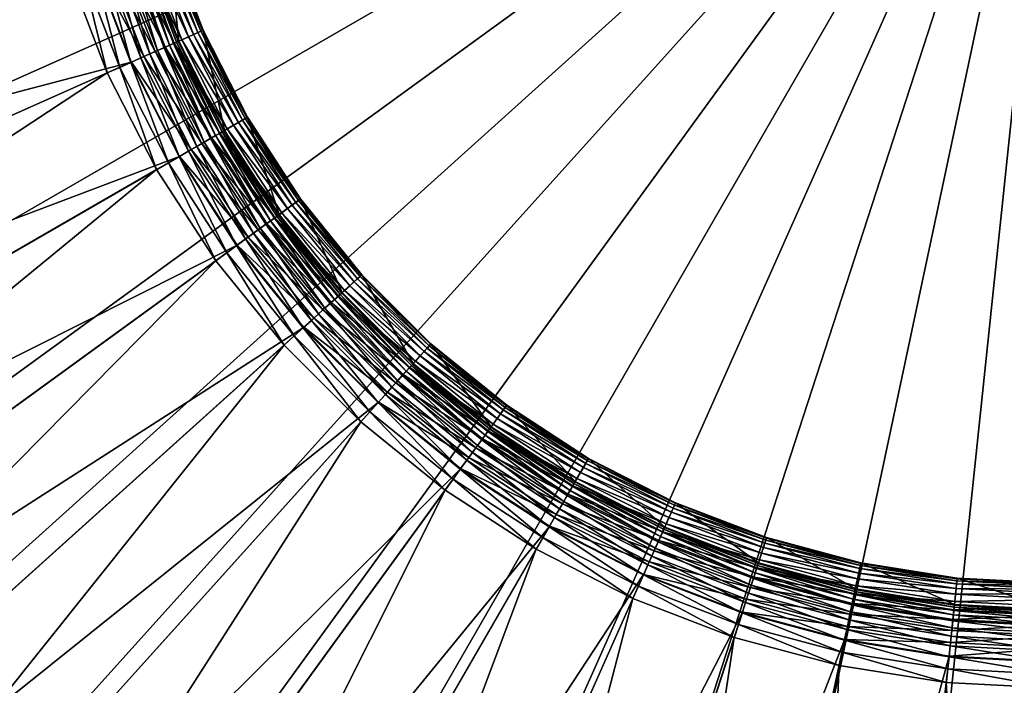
# Model space of a CAD drawing. Header units: millimetres. Extents: x -795 to 323, y 156 to 1273.
# Tile 6 of 32: x -353 to -242, y 598 to 673. Entities that reach past the tile are written whole.
import ezdxf

# ---------------------------------------------------------------- set-up
doc = ezdxf.new("R2010")
doc.units = ezdxf.units.MM
doc.layers.add('COUCHE_0', color=7, linetype='Continuous')
doc.layers.add('CYLINDRE01', color=7, linetype='Continuous')

msp = doc.modelspace()

# ---------------------------------------------------------------- meshes
at = {"layer": 'COUCHE_0'}
mesh = msp.add_polyface(dxfattribs=at)
corners = [(-349.91, 714.66, 1885.97), (-347.76, 702.91, 1902.31), (-349.29, 702.75, 1885.97), (-348.74, 714.66, 1935.26), (-349.98, 714.66, 1918.91), (-349.36, 702.74, 1918.91), (-351.37, 714.66, 1902.58), (-350.73, 702.6, 1902.58), (-352.9, 714.66, 1886.26), (-352.26, 702.44, 1886.26), (-559.57, 714.66, 516.26), (-557.8, 680.83, 516.26), (-556.6, 714.66, 515.82), (-349.93, 714.66, 1885.82), (-349.31, 702.75, 1885.82), (-554.84, 681.14, 515.82), (-348.84, 690.66, 1902.58), (-350.34, 690.35, 1886.26), (-552.5, 647.38, 516.26), (-347.44, 690.96, 1885.82), (-549.59, 647.99, 515.82), (-347.17, 678.52, 1886.26), (-543.73, 614.66, 516.26), (-344.35, 679.44, 1885.82), (-540.91, 615.57, 515.82), (-531.59, 583.03, 516.26), (-342.79, 667.09, 1886.26), (-340.08, 668.3, 1885.82), (-528.88, 584.24, 515.82), (-516.21, 552.85, 516.26), (-337.23, 656.19, 1886.26), (-334.66, 657.67, 1885.82), (-513.64, 554.34, 515.82), (-497.76, 524.44, 516.26), (-330.56, 645.92, 1886.26), (-495.36, 526.19, 515.82), (-328.16, 647.67, 1885.82), (-476.45, 498.12, 516.26), (-322.86, 636.41, 1886.26), (-474.24, 500.11, 515.82), (-320.66, 638.39, 1885.82), (-452.49, 474.17, 516.26), (-314.2, 627.75, 1886.26), (-312.22, 629.96, 1885.82), (-450.51, 476.37, 515.82), (-426.17, 452.85, 516.26), (-302.95, 622.45, 1885.82), (-424.43, 455.25, 515.82), (-292.94, 615.95, 1885.82), (-396.28, 436.97, 515.82)]
mesh.append_faces([[corners[k] for k in face] for face in [(0, 1, 2), (4, 7, 5), (6, 9, 7), (8, 11, 9), (12, 14, 15), (7, 17, 16), (9, 18, 17), (15, 19, 20), (17, 22, 21), (20, 23, 24), (21, 25, 26), (24, 27, 28), (26, 29, 30), (28, 31, 32), (30, 33, 34), (29, 35, 33), (32, 36, 35), (34, 37, 38), (33, 39, 37), (35, 40, 39), (38, 41, 42), (39, 43, 44), (44, 46, 47), (47, 48, 49)]], dxfattribs={"vtx0": -1})
mesh.append_faces([[corners[k] for k in face] for face in [(3, 4, 5), (4, 6, 7), (6, 8, 9), (8, 10, 11), (12, 13, 14), (5, 7, 16), (7, 9, 17), (9, 11, 18), (15, 14, 19), (16, 17, 21), (17, 18, 22), (20, 19, 23), (21, 22, 25), (24, 23, 27), (26, 25, 29), (28, 27, 31), (30, 29, 33), (32, 31, 36), (34, 33, 37), (33, 35, 39), (35, 36, 40), (38, 37, 41), (39, 40, 43), (42, 41, 45), (44, 43, 46)]], dxfattribs={"vtx2": -1})
mesh = msp.add_polyface(dxfattribs=at)
corners = [(-349.29, 702.75, 1885.97), (-347.76, 702.91, 1902.31), (-345.92, 691.29, 1902.31), (-347.42, 690.97, 1885.97), (-344.56, 691.57, 1918.67), (-346.38, 703.05, 1918.67), (-343.35, 691.83, 1935.04), (-345.15, 703.18, 1935.04), (-342.28, 692.06, 1951.42), (-344.06, 703.3, 1951.42), (-341.35, 692.26, 1967.81), (-343.11, 703.4, 1967.81), (-340.56, 692.43, 1984.21), (-343.48, 703.36, 2116.26), (-341.71, 692.18, 2066.26), (-341.71, 692.18, 2116.26), (-343.48, 703.36, 2066.26), (-341.78, 692.17, 2049.87), (-343.55, 703.35, 2049.87), (-341.99, 692.12, 2033.48), (-343.77, 703.33, 2033.48), (-342.35, 692.05, 2017.1), (-344.13, 703.29, 2017.1), (-342.85, 691.94, 2000.72), (-344.64, 703.24, 2000.72), (-343.49, 691.8, 1984.34), (-345.29, 703.17, 1984.34), (-344.28, 691.64, 1967.97), (-346.09, 703.08, 1967.97), (-347.03, 702.99, 1951.61), (-345.2, 691.44, 1951.61), (-348.12, 702.87, 1935.26), (-346.28, 691.21, 1935.26), (-349.36, 702.74, 1918.91), (-347.49, 690.95, 1918.91), (-348.84, 690.66, 1902.58), (-342.88, 679.92, 1902.31), (-344.33, 679.45, 1885.97), (-341.56, 680.35, 1918.67), (-340.37, 680.73, 1935.04), (-339.33, 681.07, 1951.42), (-339.89, 680.89, 2000.72), (-340.51, 680.69, 1984.34), (-341.28, 680.44, 1967.97), (-342.18, 680.15, 1951.61), (-343.22, 679.81, 1935.26), (-344.4, 679.42, 1918.91), (-345.72, 679, 1902.58), (-347.17, 678.52, 1886.26), (-338.66, 668.93, 1902.31), (-338.99, 668.79, 1935.26), (-340.12, 668.28, 1918.91), (-341.39, 667.72, 1902.58), (-342.79, 667.09, 1886.26), (-314.2, 627.75, 1886.26), (-426.17, 452.85, 516.26), (-304.69, 620.05, 1886.26)]
mesh.append_faces([[corners[k] for k in face] for face in [(0, 2, 3), (1, 4, 2), (5, 6, 4), (7, 8, 6), (9, 10, 8), (11, 12, 10), (13, 14, 15), (16, 17, 14), (18, 19, 17), (20, 21, 19), (22, 23, 21), (24, 25, 23), (26, 27, 25), (28, 30, 27), (29, 32, 30), (31, 34, 32), (33, 35, 34), (3, 36, 37), (2, 38, 36), (4, 39, 38), (25, 43, 42), (27, 44, 43), (30, 45, 44), (32, 46, 45), (34, 47, 46), (35, 48, 47), (46, 52, 51), (47, 53, 52), (54, 55, 56)]], dxfattribs={"vtx0": -1})
mesh.append_faces([[corners[k] for k in face] for face in [(0, 1, 2), (28, 29, 30), (29, 31, 32), (31, 33, 34), (3, 2, 36), (2, 4, 38), (4, 6, 39), (6, 8, 40), (21, 23, 41), (23, 25, 42), (25, 27, 43), (27, 30, 44), (30, 32, 45), (32, 34, 46), (34, 35, 47), (37, 36, 49), (44, 45, 50), (45, 46, 51), (46, 47, 52), (47, 48, 53)]], dxfattribs={"vtx2": -1})
mesh = msp.add_polyface(dxfattribs=at)
corners = [(-342.85, 691.94, 2000.72), (-340.51, 680.69, 1984.34), (-339.89, 680.89, 2000.72), (-344.33, 679.45, 1885.97), (-338.66, 668.93, 1902.31), (-340.06, 668.31, 1885.97), (-342.88, 679.92, 1902.31), (-341.56, 680.35, 1918.67), (-337.39, 669.5, 1918.67), (-340.37, 680.73, 1935.04), (-336.26, 670, 1935.04), (-339.33, 681.07, 1951.42), (-335.25, 670.45, 1951.42), (-338.43, 681.36, 1967.81), (-334.39, 670.84, 1967.81), (-337.66, 681.61, 1984.21), (-333.65, 671.16, 1984.21), (-337.04, 681.82, 2000.61), (-333.05, 671.43, 2000.61), (-336.55, 681.97, 2017.02), (-332.58, 671.64, 2017.02), (-336.2, 682.09, 2033.43), (-332.25, 671.79, 2033.43), (-335.99, 682.16, 2049.85), (-332.05, 671.88, 2049.85), (-335.92, 682.18, 2066.26), (-331.98, 671.91, 2066.26), (-335.92, 682.18, 2116.26), (-331.98, 671.91, 2116.26), (-338.78, 681.25, 2116.26), (-334.72, 670.69, 2116.26), (-338.78, 681.25, 2066.26), (-334.72, 670.69, 2066.26), (-338.85, 681.23, 2049.87), (-334.79, 670.66, 2049.87), (-339.05, 681.16, 2033.48), (-334.99, 670.57, 2033.48), (-339.4, 681.05, 2017.1), (-335.32, 670.42, 2017.1), (-335.79, 670.21, 2000.72), (-336.39, 669.94, 1984.34), (-341.28, 680.44, 1967.97), (-337.12, 669.62, 1967.97), (-342.18, 680.15, 1951.61), (-337.99, 669.23, 1951.61), (-338.99, 668.79, 1935.26), (-343.22, 679.81, 1935.26), (-340.12, 668.28, 1918.91), (-327.56, 661.77, 2017.02), (-327.24, 661.96, 2033.43), (-327.05, 662.07, 2049.85), (-326.99, 662.1, 2066.26), (-326.99, 662.1, 2116.26)]
mesh.append_faces([[corners[k] for k in face] for face in [(0, 1, 2), (3, 4, 5), (6, 8, 4), (7, 10, 8), (9, 12, 10), (11, 14, 12), (13, 16, 14), (15, 18, 16), (17, 20, 18), (19, 22, 20), (21, 24, 22), (23, 26, 24), (25, 28, 26), (27, 30, 28), (29, 32, 30), (31, 34, 32), (33, 36, 34), (35, 38, 36), (37, 39, 38), (2, 40, 39), (1, 42, 40), (41, 44, 42), (43, 45, 44), (46, 47, 45)]], dxfattribs={"vtx0": -1})
mesh.append_faces([[corners[k] for k in face] for face in [(6, 7, 8), (7, 9, 10), (9, 11, 12), (11, 13, 14), (13, 15, 16), (15, 17, 18), (17, 19, 20), (19, 21, 22), (21, 23, 24), (23, 25, 26), (25, 27, 28), (27, 29, 30), (29, 31, 32), (31, 33, 34), (33, 35, 36), (35, 37, 38), (37, 2, 39), (2, 1, 40), (1, 41, 42), (41, 43, 44), (18, 20, 48), (20, 22, 49), (22, 24, 50), (24, 26, 51), (26, 28, 52)]], dxfattribs={"vtx2": -1})
mesh = msp.add_polyface(dxfattribs=at)
corners = [(-340.06, 668.31, 1885.97), (-338.66, 668.93, 1902.31), (-333.32, 658.45, 1902.31), (-334.64, 657.68, 1885.97), (-337.39, 669.5, 1918.67), (-332.11, 659.14, 1918.67), (-336.26, 670, 1935.04), (-331.04, 659.76, 1935.04), (-335.25, 670.45, 1951.42), (-330.09, 660.31, 1951.42), (-334.39, 670.84, 1967.81), (-329.27, 660.79, 1967.81), (-333.65, 671.16, 1984.21), (-328.57, 661.19, 1984.21), (-333.05, 671.43, 2000.61), (-328, 661.52, 2000.61), (-331.98, 671.91, 2116.26), (-334.72, 670.69, 2116.26), (-329.58, 660.6, 2116.26), (-334.72, 670.69, 2066.26), (-329.58, 660.6, 2066.26), (-334.79, 670.66, 2049.87), (-329.65, 660.57, 2049.87), (-334.99, 670.57, 2033.48), (-329.84, 660.46, 2033.48), (-335.32, 670.42, 2017.1), (-330.15, 660.27, 2017.1), (-335.79, 670.21, 2000.72), (-330.6, 660.02, 2000.72), (-336.39, 669.94, 1984.34), (-331.16, 659.69, 1984.34), (-337.12, 669.62, 1967.97), (-331.86, 659.29, 1967.97), (-337.99, 669.23, 1951.61), (-332.68, 658.81, 1951.61), (-338.99, 668.79, 1935.26), (-333.63, 658.27, 1935.26), (-340.12, 668.28, 1918.91), (-334.7, 657.65, 1918.91), (-341.39, 667.72, 1902.58), (-335.9, 656.95, 1902.58), (-342.79, 667.09, 1886.26), (-337.23, 656.19, 1886.26), (-326.91, 648.58, 1902.31), (-328.15, 647.68, 1885.97), (-325.78, 649.39, 1918.67), (-326.31, 649.01, 1951.61), (-327.2, 648.37, 1935.26), (-328.2, 647.64, 1918.91), (-329.32, 646.82, 1902.58), (-330.56, 645.92, 1886.26)]
mesh.append_faces([[corners[k] for k in face] for face in [(0, 2, 3), (1, 5, 2), (4, 7, 5), (6, 9, 7), (8, 11, 9), (10, 13, 11), (12, 15, 13), (17, 20, 18), (19, 22, 20), (21, 24, 22), (23, 26, 24), (25, 28, 26), (27, 30, 28), (29, 32, 30), (31, 34, 32), (33, 36, 34), (35, 38, 36), (37, 40, 38), (39, 42, 40), (3, 43, 44), (38, 49, 48)]], dxfattribs={"vtx0": -1})
mesh.append_faces([[corners[k] for k in face] for face in [(0, 1, 2), (1, 4, 5), (4, 6, 7), (6, 8, 9), (8, 10, 11), (10, 12, 13), (12, 14, 15), (16, 17, 18), (17, 19, 20), (19, 21, 22), (21, 23, 24), (23, 25, 26), (25, 27, 28), (27, 29, 30), (29, 31, 32), (31, 33, 34), (33, 35, 36), (35, 37, 38), (37, 39, 40), (39, 41, 42), (3, 2, 43), (2, 5, 45), (32, 34, 46), (34, 36, 47), (36, 38, 48), (38, 40, 49), (40, 42, 50)]], dxfattribs={"vtx2": -1})
mesh = msp.add_polyface(dxfattribs=at)
corners = [(-333.05, 671.43, 2000.61), (-327.56, 661.77, 2017.02), (-328, 661.52, 2000.61), (-332.58, 671.64, 2017.02), (-327.24, 661.96, 2033.43), (-332.25, 671.79, 2033.43), (-327.05, 662.07, 2049.85), (-332.05, 671.88, 2049.85), (-326.99, 662.1, 2066.26), (-331.98, 671.91, 2066.26), (-326.99, 662.1, 2116.26), (-331.98, 671.91, 2116.26), (-329.58, 660.6, 2116.26), (-333.32, 658.45, 1902.31), (-325.78, 649.39, 1918.67), (-326.91, 648.58, 1902.31), (-332.11, 659.14, 1918.67), (-331.04, 659.76, 1935.04), (-324.78, 650.12, 1935.04), (-330.09, 660.31, 1951.42), (-323.89, 650.77, 1951.42), (-329.27, 660.79, 1967.81), (-323.12, 651.33, 1967.81), (-328.57, 661.19, 1984.21), (-322.47, 651.8, 1984.21), (-321.94, 652.19, 2000.61), (-321.53, 652.49, 2017.02), (-321.23, 652.7, 2033.43), (-321.05, 652.83, 2049.85), (-320.99, 652.88, 2066.26), (-320.99, 652.88, 2116.26), (-323.42, 651.11, 2116.26), (-329.58, 660.6, 2066.26), (-323.42, 651.11, 2066.26), (-329.65, 660.57, 2049.87), (-323.48, 651.07, 2049.87), (-329.84, 660.46, 2033.48), (-323.66, 650.94, 2033.48), (-330.15, 660.27, 2017.1), (-323.95, 650.73, 2017.1), (-330.6, 660.02, 2000.72), (-324.37, 650.43, 2000.72), (-331.16, 659.69, 1984.34), (-324.9, 650.04, 1984.34), (-331.86, 659.29, 1967.97), (-325.55, 649.57, 1967.97), (-326.31, 649.01, 1951.61), (-332.68, 658.81, 1951.61), (-327.2, 648.37, 1935.26), (-333.63, 658.27, 1935.26), (-328.2, 647.64, 1918.91), (-314.12, 644.28, 2049.85), (-314.07, 644.33, 2066.26), (-314.07, 644.33, 2116.26)]
mesh.append_faces([[corners[k] for k in face] for face in [(0, 1, 2), (3, 4, 1), (5, 6, 4), (7, 8, 6), (9, 10, 8), (11, 12, 10), (13, 14, 15), (16, 18, 14), (17, 20, 18), (19, 22, 20), (21, 24, 22), (23, 25, 24), (2, 26, 25), (1, 27, 26), (4, 28, 27), (6, 29, 28), (8, 30, 29), (10, 31, 30), (12, 33, 31), (32, 35, 33), (34, 37, 35), (36, 39, 37), (38, 41, 39), (40, 43, 41), (42, 45, 43), (44, 46, 45), (47, 48, 46), (49, 50, 48)]], dxfattribs={"vtx0": -1})
mesh.append_faces([[corners[k] for k in face] for face in [(16, 17, 18), (17, 19, 20), (19, 21, 22), (21, 23, 24), (23, 2, 25), (2, 1, 26), (1, 4, 27), (4, 6, 28), (6, 8, 29), (8, 10, 30), (10, 12, 31), (12, 32, 33), (32, 34, 35), (34, 36, 37), (36, 38, 39), (38, 40, 41), (40, 42, 43), (42, 44, 45), (27, 28, 51), (28, 29, 52), (29, 30, 53)]], dxfattribs={"vtx2": -1})
mesh = msp.add_polyface(dxfattribs=at)
corners = [(-335.9, 656.95, 1902.58), (-330.56, 645.92, 1886.26), (-329.32, 646.82, 1902.58), (-328.15, 647.68, 1885.97), (-326.91, 648.58, 1902.31), (-319.5, 639.43, 1902.31), (-320.64, 638.41, 1885.97), (-325.78, 649.39, 1918.67), (-318.47, 640.36, 1918.67), (-324.78, 650.12, 1935.04), (-317.55, 641.19, 1935.04), (-323.89, 650.77, 1951.42), (-316.73, 641.93, 1951.42), (-323.12, 651.33, 1967.81), (-316.03, 642.56, 1967.81), (-322.47, 651.8, 1984.21), (-315.43, 643.1, 1984.21), (-321.94, 652.19, 2000.61), (-314.94, 643.54, 2000.61), (-321.53, 652.49, 2017.02), (-314.56, 643.88, 2017.02), (-321.23, 652.7, 2033.43), (-314.29, 644.13, 2033.43), (-314.12, 644.28, 2049.85), (-321.05, 652.83, 2049.85), (-314.07, 644.33, 2066.26), (-320.99, 652.88, 2066.26), (-314.07, 644.33, 2116.26), (-320.99, 652.88, 2116.26), (-323.42, 651.11, 2116.26), (-316.3, 642.32, 2116.26), (-323.42, 651.11, 2066.26), (-316.3, 642.32, 2066.26), (-323.48, 651.07, 2049.87), (-316.35, 642.27, 2049.87), (-323.66, 650.94, 2033.48), (-316.52, 642.12, 2033.48), (-323.95, 650.73, 2017.1), (-316.79, 641.88, 2017.1), (-324.37, 650.43, 2000.72), (-317.17, 641.54, 2000.72), (-324.9, 650.04, 1984.34), (-317.65, 641.1, 1984.34), (-325.55, 649.57, 1967.97), (-318.25, 640.56, 1967.97), (-326.31, 649.01, 1951.61), (-318.96, 639.92, 1951.61), (-327.2, 648.37, 1935.26), (-319.77, 639.19, 1935.26), (-328.2, 647.64, 1918.91), (-320.69, 638.36, 1918.91), (-321.72, 637.43, 1902.58), (-322.86, 636.41, 1886.26), (-306.34, 636.49, 2049.85), (-306.29, 636.55, 2066.26), (-306.29, 636.55, 2116.26)]
mesh.append_faces([[corners[k] for k in face] for face in [(0, 1, 2), (3, 5, 6), (4, 8, 5), (7, 10, 8), (9, 12, 10), (11, 14, 12), (13, 16, 14), (15, 18, 16), (17, 20, 18), (19, 22, 20), (21, 23, 22), (24, 25, 23), (26, 27, 25), (28, 30, 27), (29, 32, 30), (31, 34, 32), (33, 36, 34), (35, 38, 36), (37, 40, 38), (39, 42, 40), (41, 44, 42), (43, 46, 44), (45, 48, 46), (47, 50, 48)]], dxfattribs={"vtx0": -1})
mesh.append_faces([[corners[k] for k in face] for face in [(3, 4, 5), (4, 7, 8), (7, 9, 10), (9, 11, 12), (11, 13, 14), (13, 15, 16), (15, 17, 18), (17, 19, 20), (19, 21, 22), (28, 29, 30), (29, 31, 32), (31, 33, 34), (33, 35, 36), (35, 37, 38), (37, 39, 40), (39, 41, 42), (41, 43, 44), (43, 45, 46), (45, 47, 48), (47, 49, 50), (49, 2, 51), (2, 1, 52), (22, 23, 53), (23, 25, 54), (25, 27, 55)]], dxfattribs={"vtx2": -1})
mesh = msp.add_polyface(dxfattribs=at)
corners = [(-328.2, 647.64, 1918.91), (-321.72, 637.43, 1902.58), (-320.69, 638.36, 1918.91), (-329.32, 646.82, 1902.58), (-322.86, 636.41, 1886.26), (-320.64, 638.41, 1885.97), (-319.5, 639.43, 1902.31), (-311.18, 631.11, 1902.31), (-312.21, 629.97, 1885.97), (-318.47, 640.36, 1918.67), (-310.25, 632.14, 1918.67), (-317.55, 641.19, 1935.04), (-309.42, 633.07, 1935.04), (-316.73, 641.93, 1951.42), (-308.69, 633.88, 1951.42), (-316.03, 642.56, 1967.81), (-308.05, 634.59, 1967.81), (-315.43, 643.1, 1984.21), (-307.51, 635.19, 1984.21), (-314.94, 643.54, 2000.61), (-307.07, 635.68, 2000.61), (-314.56, 643.88, 2017.02), (-306.73, 636.06, 2017.02), (-314.29, 644.13, 2033.43), (-306.48, 636.33, 2033.43), (-314.07, 644.33, 2116.26), (-316.3, 642.32, 2116.26), (-308.3, 634.32, 2116.26), (-306.29, 636.55, 2116.26), (-316.3, 642.32, 2066.26), (-308.3, 634.32, 2066.26), (-316.35, 642.27, 2049.87), (-308.34, 634.26, 2049.87), (-316.52, 642.12, 2033.48), (-308.49, 634.1, 2033.48), (-316.79, 641.88, 2017.1), (-308.74, 633.83, 2017.1), (-317.17, 641.54, 2000.72), (-309.08, 633.45, 2000.72), (-317.65, 641.1, 1984.34), (-309.52, 632.96, 1984.34), (-318.25, 640.56, 1967.97), (-310.06, 632.36, 1967.97), (-318.96, 639.92, 1951.61), (-310.69, 631.66, 1951.61), (-319.77, 639.19, 1935.26), (-311.42, 630.84, 1935.26), (-312.25, 629.92, 1918.91), (-313.18, 628.89, 1902.58), (-314.2, 627.75, 1886.26), (-303.79, 621.29, 1902.58), (-304.69, 620.05, 1886.26)]
mesh.append_faces([[corners[k] for k in face] for face in [(0, 1, 2), (3, 4, 1), (5, 7, 8), (6, 10, 7), (9, 12, 10), (11, 14, 12), (13, 16, 14), (15, 18, 16), (17, 20, 18), (19, 22, 20), (21, 24, 22), (25, 27, 28), (26, 30, 27), (29, 32, 30), (31, 34, 32), (33, 36, 34), (35, 38, 36), (37, 40, 38), (39, 42, 40), (41, 44, 42), (43, 46, 44), (45, 47, 46), (2, 48, 47), (1, 49, 48)]], dxfattribs={"vtx0": -1})
mesh.append_faces([[corners[k] for k in face] for face in [(5, 6, 7), (6, 9, 10), (9, 11, 12), (11, 13, 14), (13, 15, 16), (15, 17, 18), (17, 19, 20), (19, 21, 22), (21, 23, 24), (25, 26, 27), (26, 29, 30), (29, 31, 32), (31, 33, 34), (33, 35, 36), (35, 37, 38), (37, 39, 40), (39, 41, 42), (41, 43, 44), (43, 45, 46), (45, 2, 47), (2, 1, 48), (1, 4, 49), (47, 48, 50), (48, 49, 51)]], dxfattribs={"vtx2": -1})
mesh = msp.add_polyface(dxfattribs=at)
corners = [(-314.29, 644.13, 2033.43), (-306.34, 636.49, 2049.85), (-306.48, 636.33, 2033.43), (-314.12, 644.28, 2049.85), (-306.29, 636.55, 2066.26), (-314.07, 644.33, 2066.26), (-306.29, 636.55, 2116.26), (-312.21, 629.97, 1885.97), (-311.18, 631.11, 1902.31), (-302.03, 623.71, 1902.31), (-302.94, 622.47, 1885.97), (-310.25, 632.14, 1918.67), (-301.22, 624.83, 1918.67), (-309.42, 633.07, 1935.04), (-300.49, 625.83, 1935.04), (-308.69, 633.88, 1951.42), (-299.84, 626.72, 1951.42), (-308.05, 634.59, 1967.81), (-299.29, 627.49, 1967.81), (-307.51, 635.19, 1984.21), (-298.81, 628.14, 1984.21), (-307.07, 635.68, 2000.61), (-298.43, 628.67, 2000.61), (-306.73, 636.06, 2017.02), (-298.13, 629.09, 2017.02), (-297.91, 629.38, 2033.43), (-297.78, 629.56, 2049.85), (-297.74, 629.62, 2066.26), (-297.74, 629.62, 2116.26), (-308.3, 634.32, 2116.26), (-299.5, 627.19, 2116.26), (-308.3, 634.32, 2066.26), (-299.5, 627.19, 2066.26), (-308.34, 634.26, 2049.87), (-299.54, 627.13, 2049.87), (-308.49, 634.1, 2033.48), (-299.67, 626.96, 2033.48), (-308.74, 633.83, 2017.1), (-299.89, 626.66, 2017.1), (-309.08, 633.45, 2000.72), (-300.19, 626.25, 2000.72), (-309.52, 632.96, 1984.34), (-300.57, 625.72, 1984.34), (-310.06, 632.36, 1967.97), (-301.05, 625.07, 1967.97), (-310.69, 631.66, 1951.61), (-301.6, 624.3, 1951.61), (-311.42, 630.84, 1935.26), (-302.25, 623.41, 1935.26), (-312.25, 629.92, 1918.91), (-302.98, 622.41, 1918.91), (-303.79, 621.29, 1902.58), (-313.18, 628.89, 1902.58), (-304.69, 620.05, 1886.26)]
mesh.append_faces([[corners[k] for k in face] for face in [(0, 1, 2), (3, 4, 1), (5, 6, 4), (7, 9, 10), (8, 12, 9), (11, 14, 12), (13, 16, 14), (15, 18, 16), (17, 20, 18), (19, 22, 20), (21, 24, 22), (23, 25, 24), (2, 26, 25), (6, 30, 28), (29, 32, 30), (31, 34, 32), (33, 36, 34), (35, 38, 36), (37, 40, 38), (39, 42, 40), (41, 44, 42), (43, 46, 44), (45, 48, 46), (47, 50, 48), (49, 51, 50), (52, 53, 51)]], dxfattribs={"vtx0": -1})
mesh.append_faces([[corners[k] for k in face] for face in [(7, 8, 9), (8, 11, 12), (11, 13, 14), (13, 15, 16), (15, 17, 18), (17, 19, 20), (19, 21, 22), (21, 23, 24), (23, 2, 25), (2, 1, 26), (1, 4, 27), (4, 6, 28), (6, 29, 30), (29, 31, 32), (31, 33, 34), (33, 35, 36), (35, 37, 38), (37, 39, 40), (39, 41, 42), (41, 43, 44), (43, 45, 46), (45, 47, 48), (47, 49, 50)]], dxfattribs={"vtx2": -1})
mesh = msp.add_polyface(dxfattribs=at)
corners = [(-306.34, 636.49, 2049.85), (-297.74, 629.62, 2066.26), (-297.78, 629.56, 2049.85), (-306.29, 636.55, 2066.26), (-297.74, 629.62, 2116.26), (-302.94, 622.47, 1885.97), (-302.03, 623.71, 1902.31), (-292.17, 617.3, 1902.31), (-301.22, 624.83, 1918.67), (-291.47, 618.5, 1918.67), (-300.49, 625.83, 1935.04), (-290.85, 619.58, 1935.04), (-299.84, 626.72, 1951.42), (-290.3, 620.53, 1951.42), (-299.29, 627.49, 1967.81), (-289.83, 621.35, 1967.81), (-298.81, 628.14, 1984.21), (-289.42, 622.04, 1984.21), (-298.43, 628.67, 2000.61), (-289.1, 622.61, 2000.61), (-298.13, 629.09, 2017.02), (-288.84, 623.06, 2017.02), (-297.91, 629.38, 2033.43), (-288.66, 623.38, 2033.43), (-288.55, 623.57, 2049.85), (-288.51, 623.63, 2066.26), (-288.51, 623.63, 2116.26), (-299.5, 627.19, 2116.26), (-290.01, 621.03, 2116.26), (-299.5, 627.19, 2066.26), (-290.01, 621.03, 2066.26), (-299.54, 627.13, 2049.87), (-290.05, 620.97, 2049.87), (-299.67, 626.96, 2033.48), (-290.16, 620.78, 2033.48), (-299.89, 626.66, 2017.1), (-290.34, 620.46, 2017.1), (-300.19, 626.25, 2000.72), (-290.59, 620.02, 2000.72), (-300.57, 625.72, 1984.34), (-290.92, 619.45, 1984.34), (-301.05, 625.07, 1967.97), (-291.32, 618.75, 1967.97), (-301.6, 624.3, 1951.61), (-291.8, 617.93, 1951.61), (-302.25, 623.41, 1935.26), (-292.35, 616.98, 1935.26), (-279.18, 617.56, 2000.61), (-278.97, 618.03, 2017.02), (-278.83, 618.37, 2033.43), (-278.74, 618.57, 2049.85), (-278.71, 618.63, 2066.26), (-278.71, 618.63, 2116.26)]
mesh.append_faces([[corners[k] for k in face] for face in [(0, 1, 2), (3, 4, 1), (8, 11, 9), (10, 13, 11), (12, 15, 13), (14, 17, 15), (16, 19, 17), (18, 21, 19), (20, 23, 21), (22, 24, 23), (2, 25, 24), (1, 26, 25), (4, 28, 26), (27, 30, 28), (29, 32, 30), (31, 34, 32), (33, 36, 34), (35, 38, 36), (37, 40, 38), (39, 42, 40), (41, 44, 42)]], dxfattribs={"vtx0": -1})
mesh.append_faces([[corners[k] for k in face] for face in [(5, 6, 7), (6, 8, 9), (8, 10, 11), (10, 12, 13), (12, 14, 15), (14, 16, 17), (16, 18, 19), (18, 20, 21), (20, 22, 23), (22, 2, 24), (2, 1, 25), (1, 4, 26), (4, 27, 28), (27, 29, 30), (29, 31, 32), (31, 33, 34), (33, 35, 36), (35, 37, 38), (37, 39, 40), (39, 41, 42), (41, 43, 44), (43, 45, 46), (17, 19, 47), (19, 21, 48), (21, 23, 49), (23, 24, 50), (24, 25, 51), (25, 26, 52)]], dxfattribs={"vtx2": -1})
mesh = msp.add_polyface(dxfattribs=at)
corners = [(-302.94, 622.47, 1885.97), (-292.17, 617.3, 1902.31), (-292.93, 615.97, 1885.97), (-302.03, 623.71, 1902.31), (-291.47, 618.5, 1918.67), (-301.6, 624.3, 1951.61), (-292.35, 616.98, 1935.26), (-291.8, 617.93, 1951.61), (-302.25, 623.41, 1935.26), (-302.98, 622.41, 1918.91), (-292.97, 615.91, 1918.91), (-303.79, 621.29, 1902.58), (-293.66, 614.71, 1902.58), (-304.69, 620.05, 1886.26), (-294.43, 613.38, 1886.26), (-281.68, 611.96, 1902.31), (-282.3, 610.55, 1885.97), (-281.12, 613.22, 1918.67), (-290.85, 619.58, 1935.04), (-280.61, 614.36, 1935.04), (-290.3, 620.53, 1951.42), (-280.16, 615.36, 1951.42), (-289.83, 621.35, 1967.81), (-279.78, 616.23, 1967.81), (-289.42, 622.04, 1984.21), (-279.45, 616.96, 1984.21), (-279.18, 617.56, 2000.61), (-289.1, 622.61, 2000.61), (-278.97, 618.03, 2017.02), (-288.51, 623.63, 2116.26), (-290.01, 621.03, 2116.26), (-279.93, 615.89, 2116.26), (-290.01, 621.03, 2066.26), (-279.93, 615.89, 2066.26), (-290.05, 620.97, 2049.87), (-279.96, 615.83, 2049.87), (-290.16, 620.78, 2033.48), (-280.05, 615.63, 2033.48), (-290.34, 620.46, 2017.1), (-280.19, 615.29, 2017.1), (-290.59, 620.02, 2000.72), (-280.4, 614.83, 2000.72), (-290.92, 619.45, 1984.34), (-280.67, 614.22, 1984.34), (-291.32, 618.75, 1967.97), (-281, 613.49, 1967.97), (-281.38, 612.62, 1951.61), (-281.83, 611.62, 1935.26), (-282.33, 610.49, 1918.91), (-282.9, 609.23, 1902.58), (-283.52, 607.83, 1886.26)]
mesh.append_faces([[corners[k] for k in face] for face in [(0, 1, 2), (3, 4, 1), (5, 6, 7), (8, 10, 6), (9, 12, 10), (11, 14, 12), (2, 15, 16), (1, 17, 15), (4, 19, 17), (18, 21, 19), (20, 23, 21), (22, 25, 23), (24, 26, 25), (27, 28, 26), (30, 33, 31), (32, 35, 33), (34, 37, 35), (36, 39, 37), (38, 41, 39), (40, 43, 41), (42, 45, 43), (44, 46, 45), (7, 47, 46), (6, 48, 47), (10, 49, 48), (12, 50, 49)]], dxfattribs={"vtx0": -1})
mesh.append_faces([[corners[k] for k in face] for face in [(8, 9, 10), (9, 11, 12), (11, 13, 14), (2, 1, 15), (1, 4, 17), (4, 18, 19), (18, 20, 21), (20, 22, 23), (22, 24, 25), (29, 30, 31), (30, 32, 33), (32, 34, 35), (34, 36, 37), (36, 38, 39), (38, 40, 41), (40, 42, 43), (42, 44, 45), (44, 7, 46), (7, 6, 47), (6, 10, 48), (10, 12, 49), (12, 14, 50)]], dxfattribs={"vtx2": -1})
mesh = msp.add_polyface(dxfattribs=at)
corners = [(-288.84, 623.06, 2017.02), (-278.83, 618.37, 2033.43), (-278.97, 618.03, 2017.02), (-288.66, 623.38, 2033.43), (-278.74, 618.57, 2049.85), (-288.55, 623.57, 2049.85), (-278.71, 618.63, 2066.26), (-288.51, 623.63, 2066.26), (-278.71, 618.63, 2116.26), (-288.51, 623.63, 2116.26), (-279.93, 615.89, 2116.26), (-282.3, 610.55, 1885.97), (-281.68, 611.96, 1902.31), (-270.69, 607.74, 1902.31), (-271.17, 606.28, 1885.97), (-281.12, 613.22, 1918.67), (-270.27, 609.06, 1918.67), (-280.61, 614.36, 1935.04), (-269.88, 610.24, 1935.04), (-280.16, 615.36, 1951.42), (-269.54, 611.28, 1951.42), (-279.78, 616.23, 1967.81), (-269.25, 612.19, 1967.81), (-279.45, 616.96, 1984.21), (-269, 612.95, 1984.21), (-279.18, 617.56, 2000.61), (-268.8, 613.58, 2000.61), (-268.64, 614.06, 2017.02), (-268.53, 614.41, 2033.43), (-268.46, 614.62, 2049.85), (-268.44, 614.69, 2066.26), (-268.44, 614.69, 2116.26), (-269.36, 611.84, 2116.26), (-279.93, 615.89, 2066.26), (-269.36, 611.84, 2066.26), (-279.96, 615.83, 2049.87), (-269.38, 611.77, 2049.87), (-280.05, 615.63, 2033.48), (-269.45, 611.56, 2033.48), (-280.19, 615.29, 2017.1), (-269.57, 611.21, 2017.1), (-280.4, 614.83, 2000.72), (-269.72, 610.73, 2000.72), (-280.67, 614.22, 1984.34), (-269.93, 610.1, 1984.34), (-281, 613.49, 1967.97), (-270.17, 609.34, 1967.97), (-281.38, 612.62, 1951.61), (-270.47, 608.43, 1951.61), (-281.83, 611.62, 1935.26), (-270.81, 607.39, 1935.26), (-282.33, 610.49, 1918.91), (-271.19, 606.21, 1918.91), (-282.9, 609.23, 1902.58), (-271.62, 604.9, 1902.58), (-283.52, 607.83, 1886.26), (-272.09, 603.44, 1886.26)]
mesh.append_faces([[corners[k] for k in face] for face in [(0, 1, 2), (3, 4, 1), (5, 6, 4), (7, 8, 6), (9, 10, 8), (11, 13, 14), (12, 16, 13), (15, 18, 16), (17, 20, 18), (19, 22, 20), (21, 24, 22), (23, 26, 24), (25, 27, 26), (10, 34, 32), (33, 36, 34), (35, 38, 36), (37, 40, 38), (39, 42, 40), (41, 44, 42), (43, 46, 44), (45, 48, 46), (47, 50, 48), (49, 52, 50), (51, 54, 52)]], dxfattribs={"vtx0": -1})
mesh.append_faces([[corners[k] for k in face] for face in [(11, 12, 13), (12, 15, 16), (15, 17, 18), (17, 19, 20), (19, 21, 22), (21, 23, 24), (23, 25, 26), (25, 2, 27), (2, 1, 28), (1, 4, 29), (4, 6, 30), (6, 8, 31), (8, 10, 32), (10, 33, 34), (33, 35, 36), (35, 37, 38), (37, 39, 40), (39, 41, 42), (41, 43, 44), (43, 45, 46), (45, 47, 48), (47, 49, 50), (49, 51, 52), (51, 53, 54), (53, 55, 56)]], dxfattribs={"vtx2": -1})
mesh = msp.add_polyface(dxfattribs=at)
corners = [(-304.69, 620.05, 1886.26), (-397.76, 434.4, 516.26), (-294.43, 613.38, 1886.26), (-424.43, 455.25, 515.82), (-302.95, 622.45, 1885.82), (-292.94, 615.95, 1885.82), (-367.58, 419.02, 516.26), (-283.52, 607.83, 1886.26), (-396.28, 436.97, 515.82), (-282.31, 610.54, 1885.82), (-335.96, 406.88, 516.26), (-272.09, 603.44, 1886.26), (-366.37, 421.73, 515.82), (-271.17, 606.26, 1885.82), (-335.04, 409.71, 515.82), (-303.24, 398.12, 516.26), (-260.27, 600.27, 1886.26), (-302.62, 401.02, 515.82), (-259.65, 603.17, 1885.82), (-342.42, 386.98, 44.14), (-348.59, 368.01, 50.17), (-311.74, 358.13, 50.17), (-307.59, 377.64, 44.14), (-348.86, 367.16, 47.31), (-342.69, 386.17, 41.26), (-307.76, 376.82, 41.26), (-311.92, 357.26, 47.31), (-342.42, 386.98, 44.14), (-307.59, 377.64, 44.14), (-307.59, 377.64, 44.14), (-259.66, 603.13, 1918.91), (-248.02, 599.88, 1902.58), (-247.87, 601.26, 1918.91), (-259.95, 601.77, 1902.58), (-248.18, 598.36, 1886.26), (-269.78, 392.82, 516.26), (-269.47, 395.77, 515.82), (-247.87, 601.31, 1885.82), (-274.05, 352.16, 50.17), (-271.97, 372, 44.14), (-272.06, 371.16, 41.26), (-307.59, 377.64, 44.14), (-271.97, 372, 44.14), (-271.97, 372, 44.14), (-247.87, 601.33, 1885.97), (-235.95, 602.24, 1902.31), (-235.95, 600.7, 1885.97), (-247.74, 602.49, 1935.26), (-235.95, 600.63, 1918.91), (-235.95, 599.25, 1902.58), (-235.95, 597.72, 1886.26), (-235.95, 391.05, 516.26), (-235.95, 394.01, 515.82), (-235.95, 600.68, 1885.82), (-235.95, 350.17, 50.17), (-235.95, 370.11, 44.14), (-274.15, 351.28, 47.31), (-235.95, 369.27, 41.26), (-271.97, 372, 44.14), (-235.95, 370.11, 44.14), (-235.95, 370.11, 44.14)]
mesh.append_faces([[corners[k] for k in face] for face in [(0, 1, 2), (2, 6, 7), (7, 10, 11), (12, 13, 14), (11, 15, 16), (10, 17, 15), (14, 18, 17), (19, 21, 22), (23, 25, 26), (24, 29, 25), (30, 31, 32), (33, 34, 31), (16, 35, 34), (15, 36, 35), (17, 37, 36), (22, 38, 39), (25, 43, 40), (44, 45, 46), (32, 49, 48), (31, 50, 49), (34, 51, 50), (35, 52, 51), (36, 53, 52), (39, 54, 55), (40, 60, 57)]], dxfattribs={"vtx0": -1})
mesh.append_faces([[corners[k] for k in face] for face in [(3, 4, 5), (8, 5, 9), (7, 6, 10), (12, 9, 13), (11, 10, 15), (10, 14, 17), (14, 13, 18), (19, 20, 21), (23, 24, 25), (24, 27, 28), (33, 16, 34), (16, 15, 35), (15, 17, 36), (17, 18, 37), (26, 25, 40), (25, 41, 42), (47, 32, 48), (32, 31, 49), (31, 34, 50), (34, 35, 51), (35, 36, 52), (36, 37, 53), (56, 40, 57), (40, 58, 59)]], dxfattribs={"vtx2": -1})
mesh = msp.add_polyface(dxfattribs=at)
corners = [(-476.45, 498.12, 516.26), (-474.24, 500.11, 515.82), (-450.51, 476.37, 515.82), (-452.49, 474.17, 516.26), (-492, 484.11, 44.14), (-506.83, 470.77, 50.17), (-479.85, 443.79, 50.17), (-466.5, 458.61, 44.14), (-493.12, 429.05, 56.54), (-507.49, 470.17, 47.31), (-492.63, 483.55, 41.26), (-467.07, 457.98, 41.26), (-480.44, 443.13, 47.31), (-492, 484.11, 44.14), (-466.5, 458.61, 44.14), (-466.5, 458.61, 44.14), (-424.43, 455.25, 515.82), (-426.17, 452.85, 516.26), (-450.2, 419.78, 50.17), (-438.47, 435.92, 44.14), (-461.86, 403.73, 56.54), (-506.32, 414.39, 63.23), (-473.45, 387.77, 63.23), (-506.98, 413.66, 60.4), (-493.75, 428.35, 53.69), (-462.41, 402.97, 53.69), (-474.03, 386.97, 60.4), (-450.72, 419.06, 47.31), (-438.97, 435.23, 41.26), (-466.5, 458.61, 44.14), (-438.47, 435.92, 44.14), (-438.47, 435.92, 44.14), (-304.69, 620.05, 1886.26), (-397.76, 434.4, 516.26), (-396.28, 436.97, 515.82), (-418.2, 399, 50.17), (-408.23, 416.27, 44.14), (-428.12, 381.82, 56.54), (-418.65, 398.23, 47.31), (-408.65, 415.54, 41.26), (-438.47, 435.92, 44.14), (-408.23, 416.27, 44.14), (-408.23, 416.27, 44.14), (-294.43, 613.38, 1886.26), (-367.58, 419.02, 516.26), (-366.37, 421.73, 515.82), (-282.31, 610.54, 1885.82), (-384.21, 381.68, 50.17), (-376.09, 399.9, 44.14), (-376.44, 399.13, 41.26), (-408.23, 416.27, 44.14), (-376.09, 399.9, 44.14), (-376.09, 399.9, 44.14), (-335.04, 409.71, 515.82), (-335.96, 406.88, 516.26), (-376.09, 399.9, 44.14), (-342.42, 386.98, 44.14)]
mesh.append_faces([[corners[k] for k in face] for face in [(0, 2, 3), (4, 6, 7), (5, 8, 6), (9, 11, 12), (10, 15, 11), (3, 16, 17), (7, 18, 19), (6, 20, 18), (8, 22, 20), (23, 25, 26), (24, 27, 25), (12, 28, 27), (11, 31, 28), (17, 34, 33), (19, 35, 36), (18, 37, 35), (27, 39, 38), (28, 42, 39), (33, 45, 44), (34, 46, 45), (36, 47, 48), (39, 52, 49), (44, 53, 54)]], dxfattribs={"vtx0": -1})
mesh.append_faces([[corners[k] for k in face] for face in [(0, 1, 2), (4, 5, 6), (9, 10, 11), (10, 13, 14), (3, 2, 16), (7, 6, 18), (6, 8, 20), (8, 21, 22), (23, 24, 25), (24, 12, 27), (12, 11, 28), (11, 29, 30), (32, 17, 33), (17, 16, 34), (19, 18, 35), (18, 20, 37), (25, 27, 38), (27, 28, 39), (28, 40, 41), (43, 33, 44), (33, 34, 45), (36, 35, 47), (38, 39, 49), (39, 50, 51), (44, 45, 53), (49, 55, 56)]], dxfattribs={"vtx2": -1})
mesh = msp.add_polyface(dxfattribs=at)
corners = [(-278.97, 618.03, 2017.02), (-268.53, 614.41, 2033.43), (-268.64, 614.06, 2017.02), (-278.83, 618.37, 2033.43), (-268.46, 614.62, 2049.85), (-278.74, 618.57, 2049.85), (-268.44, 614.69, 2066.26), (-278.71, 618.63, 2066.26), (-268.44, 614.69, 2116.26), (-278.71, 618.63, 2116.26), (-269.36, 611.84, 2116.26), (-270.69, 607.74, 1902.31), (-270.27, 609.06, 1918.67), (-259.04, 606.05, 1918.67), (-269.88, 610.24, 1935.04), (-258.78, 607.27, 1935.04), (-269.54, 611.28, 1951.42), (-258.55, 608.34, 1951.42), (-269.25, 612.19, 1967.81), (-258.36, 609.27, 1967.81), (-269, 612.95, 1984.21), (-258.19, 610.05, 1984.21), (-268.8, 613.58, 2000.61), (-258.05, 610.7, 2000.61), (-257.94, 611.2, 2017.02), (-257.87, 611.56, 2033.43), (-257.82, 611.77, 2049.85), (-257.81, 611.84, 2066.26), (-257.81, 611.84, 2116.26), (-258.43, 608.91, 2116.26), (-269.36, 611.84, 2066.26), (-258.43, 608.91, 2066.26), (-269.38, 611.77, 2049.87), (-258.45, 608.84, 2049.87), (-269.45, 611.56, 2033.48), (-258.49, 608.62, 2033.48), (-269.57, 611.21, 2017.1), (-258.57, 608.27, 2017.1), (-269.72, 610.73, 2000.72), (-258.67, 607.77, 2000.72), (-269.93, 610.1, 1984.34), (-258.81, 607.12, 1984.34), (-270.17, 609.34, 1967.97), (-258.98, 606.34, 1967.97), (-270.47, 608.43, 1951.61), (-259.18, 605.41, 1951.61), (-270.81, 607.39, 1935.26), (-259.4, 604.34, 1935.26), (-247.32, 606.56, 1951.42), (-247.32, 606.48, 2017.1), (-247.38, 605.98, 2000.72), (-247.45, 605.32, 1984.34)]
mesh.append_faces([[corners[k] for k in face] for face in [(0, 1, 2), (3, 4, 1), (5, 6, 4), (7, 8, 6), (9, 10, 8), (12, 15, 13), (14, 17, 15), (16, 19, 17), (18, 21, 19), (20, 23, 21), (22, 24, 23), (2, 25, 24), (1, 26, 25), (4, 27, 26), (6, 28, 27), (8, 29, 28), (10, 31, 29), (30, 33, 31), (32, 35, 33), (34, 37, 35), (36, 39, 37), (38, 41, 39), (40, 43, 41), (42, 45, 43)]], dxfattribs={"vtx0": -1})
mesh.append_faces([[corners[k] for k in face] for face in [(11, 12, 13), (12, 14, 15), (14, 16, 17), (16, 18, 19), (18, 20, 21), (20, 22, 23), (22, 2, 24), (2, 1, 25), (1, 4, 26), (4, 6, 27), (6, 8, 28), (8, 10, 29), (10, 30, 31), (30, 32, 33), (32, 34, 35), (34, 36, 37), (36, 38, 39), (38, 40, 41), (40, 42, 43), (42, 44, 45), (44, 46, 47), (15, 17, 48), (35, 37, 49), (37, 39, 50), (39, 41, 51)]], dxfattribs={"vtx2": -1})
mesh = msp.add_polyface(dxfattribs=at)
corners = [(-258.55, 608.34, 1951.42), (-258.36, 609.27, 1967.81), (-247.22, 607.5, 1967.81), (-247.32, 606.56, 1951.42), (-258.19, 610.05, 1984.21), (-247.13, 608.3, 1984.21), (-258.05, 610.7, 2000.61), (-247.06, 608.96, 2000.61), (-257.94, 611.2, 2017.02), (-247.01, 609.47, 2017.02), (-257.87, 611.56, 2033.43), (-246.97, 609.83, 2033.43), (-257.82, 611.77, 2049.85), (-246.95, 610.05, 2049.85), (-257.81, 611.84, 2066.26), (-246.94, 610.12, 2066.26), (-257.81, 611.84, 2116.26), (-246.94, 610.12, 2116.26), (-258.43, 608.91, 2116.26), (-247.25, 607.14, 2116.26), (-258.43, 608.91, 2066.26), (-247.25, 607.14, 2066.26), (-258.45, 608.84, 2049.87), (-247.26, 607.07, 2049.87), (-258.49, 608.62, 2033.48), (-247.28, 606.85, 2033.48), (-247.32, 606.48, 2017.1), (-258.57, 608.27, 2017.1), (-247.38, 605.98, 2000.72), (-235.95, 606.91, 1967.81), (-235.95, 607.72, 1984.21), (-235.95, 608.38, 2000.61), (-235.95, 608.89, 2017.02), (-235.95, 609.25, 2033.43), (-235.95, 609.47, 2049.85), (-235.95, 609.55, 2066.26), (-235.95, 609.55, 2116.26), (-235.95, 606.55, 2116.26), (-235.95, 606.55, 2066.26), (-235.95, 606.47, 2049.87), (-235.95, 606.25, 2033.48)]
mesh.append_faces([[corners[k] for k in face] for face in [(0, 2, 3), (1, 5, 2), (4, 7, 5), (6, 9, 7), (8, 11, 9), (10, 13, 11), (12, 15, 13), (14, 17, 15), (16, 19, 17), (18, 21, 19), (20, 23, 21), (22, 25, 23), (24, 26, 25), (27, 28, 26), (2, 30, 29), (5, 31, 30), (7, 32, 31), (9, 33, 32), (11, 34, 33), (13, 35, 34), (15, 36, 35), (17, 37, 36), (19, 38, 37), (21, 39, 38), (23, 40, 39)]], dxfattribs={"vtx0": -1})
mesh.append_faces([[corners[k] for k in face] for face in [(0, 1, 2), (1, 4, 5), (4, 6, 7), (6, 8, 9), (8, 10, 11), (10, 12, 13), (12, 14, 15), (14, 16, 17), (16, 18, 19), (18, 20, 21), (20, 22, 23), (22, 24, 25), (3, 2, 29), (2, 5, 30), (5, 7, 31), (7, 9, 32), (9, 11, 33), (11, 13, 34), (13, 15, 35), (15, 17, 36), (17, 19, 37), (19, 21, 38), (21, 23, 39), (23, 25, 40)]], dxfattribs={"vtx2": -1})
mesh = msp.add_polyface(dxfattribs=at)
corners = [(-282.9, 609.23, 1902.58), (-272.09, 603.44, 1886.26), (-271.62, 604.9, 1902.58), (-271.17, 606.28, 1885.97), (-270.69, 607.74, 1902.31), (-259.33, 604.69, 1902.31), (-259.65, 603.19, 1885.97), (-259.04, 606.05, 1918.67), (-270.47, 608.43, 1951.61), (-259.4, 604.34, 1935.26), (-259.18, 605.41, 1951.61), (-270.81, 607.39, 1935.26), (-271.19, 606.21, 1918.91), (-259.66, 603.13, 1918.91), (-259.95, 601.77, 1902.58), (-260.27, 600.27, 1886.26), (-247.7, 602.85, 1902.31), (-247.87, 601.33, 1885.97), (-247.56, 604.23, 1918.67), (-258.78, 607.27, 1935.04), (-247.43, 605.47, 1935.04), (-247.32, 606.56, 1951.42), (-258.67, 607.77, 2000.72), (-247.45, 605.32, 1984.34), (-247.38, 605.98, 2000.72), (-258.81, 607.12, 1984.34), (-258.98, 606.34, 1967.97), (-247.53, 604.52, 1967.97), (-247.63, 603.58, 1951.61), (-247.74, 602.49, 1935.26), (-247.87, 601.26, 1918.91), (-248.02, 599.88, 1902.58), (-235.95, 602.24, 1902.31), (-235.95, 603.62, 1918.67), (-235.95, 604.87, 1935.04), (-235.95, 605.96, 1951.42), (-235.95, 606.91, 1967.81), (-247.28, 606.85, 2033.48), (-247.32, 606.48, 2017.1), (-235.95, 605.89, 2017.1), (-235.95, 606.25, 2033.48), (-235.95, 605.38, 2000.72), (-235.95, 604.72, 1984.34), (-235.95, 603.92, 1967.97), (-235.95, 602.97, 1951.61), (-235.95, 601.87, 1935.26), (-235.95, 600.63, 1918.91)]
mesh.append_faces([[corners[k] for k in face] for face in [(0, 1, 2), (3, 5, 6), (4, 7, 5), (8, 9, 10), (11, 13, 9), (12, 14, 13), (2, 15, 14), (6, 16, 17), (5, 18, 16), (7, 20, 18), (19, 21, 20), (22, 23, 24), (25, 27, 23), (26, 28, 27), (10, 29, 28), (9, 30, 29), (16, 33, 32), (18, 34, 33), (20, 35, 34), (21, 36, 35), (37, 39, 40), (38, 41, 39), (24, 42, 41), (23, 43, 42), (27, 44, 43), (28, 45, 44), (29, 46, 45)]], dxfattribs={"vtx0": -1})
mesh.append_faces([[corners[k] for k in face] for face in [(3, 4, 5), (11, 12, 13), (12, 2, 14), (2, 1, 15), (6, 5, 16), (5, 7, 18), (7, 19, 20), (25, 26, 27), (26, 10, 28), (10, 9, 29), (9, 13, 30), (13, 14, 31), (17, 16, 32), (16, 18, 33), (18, 20, 34), (20, 21, 35), (37, 38, 39), (38, 24, 41), (24, 23, 42), (23, 27, 43), (27, 28, 44), (28, 29, 45)]], dxfattribs={"vtx2": -1})
at = {"layer": 'CYLINDRE01'}
mesh = msp.add_polyface(dxfattribs=at)
corners = [(-234.83, 719.06, -81), (-582.8, 682.49, -81), (-584.72, 719.06, -81), (-577.07, 646.31, -81), (-567.6, 610.94, -81), (-582.8, 682.49, -56.22), (-584.72, 719.06, -56.22), (-577.07, 646.31, -56.22), (-567.6, 610.94, -56.22), (-554.47, 576.74, -56.22), (-582.8, 682.49, -31.43), (-584.72, 719.06, -31.43), (-577.07, 646.31, -31.43), (-567.6, 610.94, -31.43), (-554.47, 576.74, -31.43), (-582.8, 682.49, -6.64), (-584.72, 719.06, -6.64), (-577.07, 646.31, -6.64), (-567.6, 610.94, -6.64), (-554.47, 576.74, -6.64), (-582.8, 682.49, 18.14), (-584.72, 719.06, 18.14), (-577.07, 646.31, 18.14), (-567.6, 610.94, 18.14), (-554.47, 576.74, 18.14), (-582.8, 682.49, 42.93), (-584.72, 719.06, 42.93), (-577.07, 646.31, 42.93), (-567.6, 610.94, 42.93), (-554.47, 576.74, 42.93), (-234.83, 719.06, 42.93)]
mesh.append_faces([[corners[k] for k in face] for face in [(2, 5, 6), (1, 7, 5), (3, 8, 7), (4, 9, 8), (6, 10, 11), (5, 12, 10), (7, 13, 12), (8, 14, 13), (11, 15, 16), (10, 17, 15), (12, 18, 17), (13, 19, 18), (16, 20, 21), (15, 22, 20), (17, 23, 22), (18, 24, 23), (21, 25, 26), (20, 27, 25), (22, 28, 27), (23, 29, 28)]], dxfattribs={"vtx0": -1})
mesh.append_faces([[corners[k] for k in face] for face in [(0, 1, 2), (0, 3, 1), (0, 4, 3), (30, 26, 25), (30, 25, 27), (30, 27, 28)]], dxfattribs={"vtx0": -1, "vtx2": -1})
mesh.append_faces([[corners[k] for k in face] for face in [(2, 1, 5), (1, 3, 7), (3, 4, 8), (6, 5, 10), (5, 7, 12), (7, 8, 13), (8, 9, 14), (11, 10, 15), (10, 12, 17), (12, 13, 18), (13, 14, 19), (16, 15, 20), (15, 17, 22), (17, 18, 23), (18, 19, 24), (21, 20, 25), (20, 22, 27), (22, 23, 28), (23, 24, 29)]], dxfattribs={"vtx2": -1})
mesh = msp.add_polyface(dxfattribs=at)
corners = [(-234.83, 719.06, -81), (-554.47, 576.74, -81), (-567.6, 610.94, -81), (-537.84, 544.11, -81), (-517.9, 513.4, -81), (-494.85, 484.93, -81), (-468.95, 459.04, -81), (-440.49, 435.99, -81), (-409.77, 416.04, -81), (-377.14, 399.41, -81), (-342.95, 386.29, -81), (-307.57, 376.81, -81), (-271.4, 371.08, -81), (-234.83, 369.17, -81), (-440.49, 435.99, -56.22), (-409.77, 416.04, -56.22), (-377.14, 399.41, -56.22), (-468.95, 459.04, -56.22), (-440.49, 435.99, -31.43), (-409.77, 416.04, -31.43), (-377.14, 399.41, -31.43), (-468.95, 459.04, -31.43), (-440.49, 435.99, -6.64), (-409.77, 416.04, -6.64), (-377.14, 399.41, -6.64), (-468.95, 459.04, -6.64), (-440.49, 435.99, 18.14), (-409.77, 416.04, 18.14), (-377.14, 399.41, 18.14), (-468.95, 459.04, 18.14), (-440.49, 435.99, 42.93), (-468.95, 459.04, 42.93), (-409.77, 416.04, 42.93), (-377.14, 399.41, 42.93), (-234.83, 719.06, 42.93), (-567.6, 610.94, 42.93), (-554.47, 576.74, 42.93), (-537.84, 544.11, 42.93), (-517.9, 513.4, 42.93), (-494.85, 484.93, 42.93), (-342.95, 386.29, 42.93), (-307.57, 376.81, 42.93), (-271.4, 371.08, 42.93), (-234.83, 369.17, 42.93)]
mesh.append_faces([[corners[k] for k in face] for face in [(7, 15, 14), (8, 16, 15), (14, 19, 18), (15, 20, 19), (18, 23, 22), (19, 24, 23), (22, 27, 26), (23, 28, 27), (29, 30, 31), (26, 32, 30), (27, 33, 32)]], dxfattribs={"vtx0": -1})
mesh.append_faces([[corners[k] for k in face] for face in [(0, 1, 2), (0, 3, 1), (0, 4, 3), (0, 5, 4), (0, 6, 5), (0, 7, 6), (0, 8, 7), (0, 9, 8), (0, 10, 9), (0, 11, 10), (0, 12, 11), (0, 13, 12), (34, 35, 36), (34, 36, 37), (34, 37, 38), (34, 38, 39), (34, 39, 31), (34, 31, 30), (34, 30, 32), (34, 32, 33), (34, 33, 40), (34, 40, 41), (34, 41, 42), (34, 42, 43)]], dxfattribs={"vtx0": -1, "vtx2": -1})
mesh.append_faces([[corners[k] for k in face] for face in [(6, 7, 14), (7, 8, 15), (17, 14, 18), (14, 15, 19), (21, 18, 22), (18, 19, 23), (25, 22, 26), (22, 23, 27), (29, 26, 30), (26, 27, 32)]], dxfattribs={"vtx2": -1})

doc.saveas('drawing.dxf')
